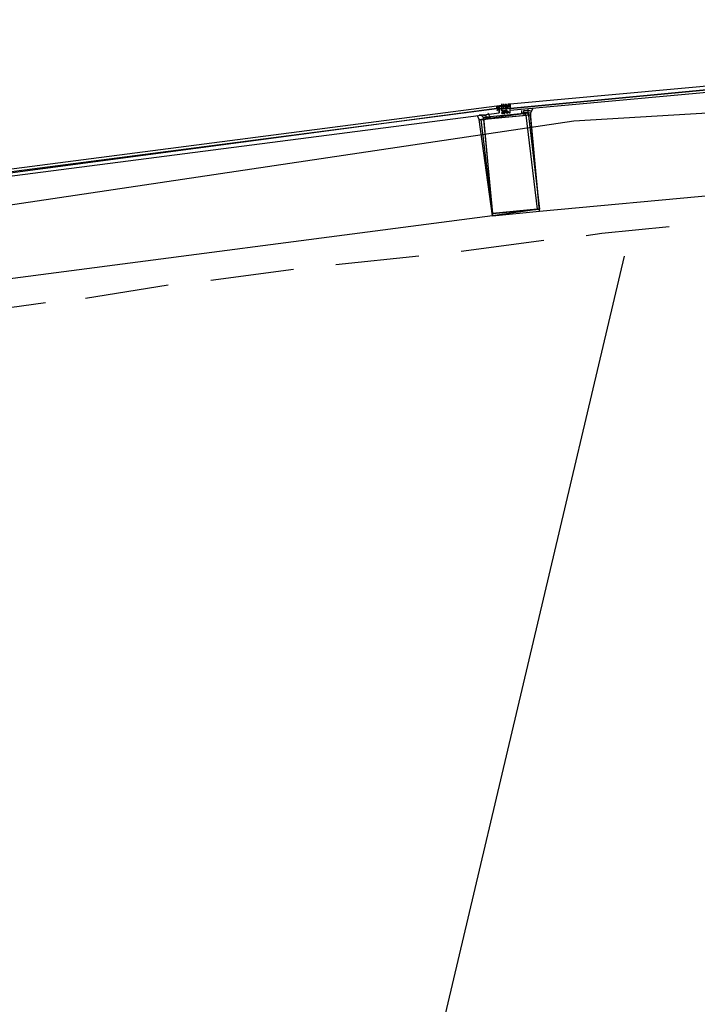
# Model space of a CAD drawing. Header units: feet. Extents: x -79 to 198, y -22 to 181.
# Tile 133 of 203: x 72.73 to 76.77, y 148.1 to 153.97. Entities that reach past the tile are written whole.
import ezdxf

# ---------------------------------------------------------------- set-up
doc = ezdxf.new("R2010")
doc.units = ezdxf.units.FT
doc.layers.add('A-AREA-UNIDAD', color=30, linetype='CONTINUOUS')
doc.layers.add('A-LINEA', color=7, linetype='CONTINUOUS')

msp = doc.modelspace()

# ---------------------------------------------------------------- linework, layer by layer
at = {"layer": 'A-AREA-UNIDAD'}
msp.add_lwpolyline([(86.112, 153.9733), (76.032, 153.3689), (67.2, 152.0533), (60.16, 150.4533), (60.08, 150.2578), (59.44, 150.2578), (56.48, 149.4222)], dxfattribs=at)
at = {"layer": 'A-LINEA'}
for p, q in [((75.5733, 153.4578), (75.5867, 153.4578)), ((75.5733, 153.4578), (75.5733, 153.4578)), ((75.5733, 153.4444), (75.5733, 153.4444)), ((75.5733, 153.4311), (75.5867, 153.4444)), ((75.5867, 153.4444), (75.5733, 153.4444)), ((75.5867, 153.4444), (75.5733, 153.4444)), ((75.5867, 153.4444), (75.5733, 153.4444)), ((75.5751, 153.4597), (75.6326, 153.4672)), ((75.5867, 153.4578), (75.5867, 153.4578)), ((75.5867, 153.4578), (75.5867, 153.4578)), ((75.5867, 153.4578), (75.5867, 153.4578)), ((75.5867, 153.4578), (75.5867, 153.4578)), ((75.5867, 153.4578), (75.5867, 153.4578)), ((75.5867, 153.4578), (75.5867, 153.4578)), ((75.5867, 153.4578), (75.5867, 153.4578)), ((75.5867, 153.4578), (75.5867, 153.4578)), ((75.5867, 153.4578), (75.5867, 153.4578)), ((75.5867, 153.4578), (75.5867, 153.4444)), ((75.5867, 153.4578), (75.5867, 153.4578)), ((75.5867, 153.4578), (75.5867, 153.4578)), ((75.5867, 153.4578), (75.6, 153.4578)), ((75.5867, 153.4578), (75.5867, 153.4444)), ((75.5867, 153.4578), (75.5867, 153.4578)), ((75.5867, 153.4578), (75.5867, 153.4578)), ((75.5867, 153.4578), (75.5867, 153.4578)), ((75.5867, 153.4578), (75.5867, 153.4578)), ((75.5867, 153.4578), (75.5867, 153.4578)), ((75.5867, 153.4578), (75.5867, 153.4578)), ((75.5867, 153.4578), (75.5867, 153.4578)), ((75.6, 153.4578), (75.5867, 153.4578)), ((75.5867, 153.4578), (75.5867, 153.4578)), ((75.5867, 153.4578), (75.5867, 153.4578)), ((75.5867, 153.4578), (75.5867, 153.4578)), ((75.5867, 153.4578), (75.5867, 153.4578)), ((75.5867, 153.4578), (75.5867, 153.4578)), ((75.5867, 153.4578), (75.5867, 153.4578)), ((75.5867, 153.4444), (75.5867, 153.4578)), ((75.5867, 153.4444), (75.5867, 153.4444)), ((75.5867, 153.4444), (75.5867, 153.4444)), ((75.5867, 153.4444), (75.5867, 153.4444)), ((75.5867, 153.4444), (75.5867, 153.4444)), ((75.5867, 153.4444), (75.5867, 153.4444)), ((75.5867, 153.4444), (75.5867, 153.4444)), ((75.5867, 153.4444), (75.5867, 153.4444)), ((75.5867, 153.4444), (75.5867, 153.4444)), ((75.5867, 153.4444), (75.5867, 153.4444)), ((75.5867, 153.4444), (75.6, 153.4444)), ((75.5867, 153.4444), (75.5867, 153.4444)), ((75.5867, 153.4444), (75.5867, 153.4444)), ((75.5867, 153.4444), (75.6, 153.4444)), ((75.5867, 153.4444), (75.5867, 153.4444)), ((75.5867, 153.4444), (75.5867, 153.4444)), ((75.5867, 153.4444), (75.6, 153.4444)), ((75.5867, 153.4444), (75.5867, 153.4444)), ((75.5867, 153.4444), (75.5867, 153.4444)), ((75.5867, 153.4444), (75.5867, 153.4444)), ((75.5867, 153.4444), (75.5867, 153.4444)), ((75.5867, 153.4444), (75.5867, 153.4444)), ((75.5867, 153.4444), (75.5867, 153.4311)), ((75.5867, 153.4444), (75.5867, 153.4311)), ((75.5867, 153.4444), (75.5867, 153.4444)), ((75.5867, 153.4444), (75.5867, 153.4444)), ((75.5867, 153.4444), (75.5867, 153.4444)), ((75.5867, 153.4444), (75.5867, 153.4444)), ((75.5867, 153.4444), (75.5867, 153.4444)), ((75.5867, 153.4444), (75.5867, 153.4444)), ((75.5987, 153.4604), (75.6564, 153.4658)), ((75.6, 153.4711), (75.6, 153.4578)), ((75.6, 153.4578), (75.6, 153.4578)), ((75.6, 153.4578), (75.6, 153.4578)), ((75.6, 153.4578), (75.6, 153.4578)), ((75.6, 153.4578), (75.6, 153.4578)), ((75.6, 153.4578), (75.6, 153.4578)), ((75.6, 153.4578), (75.6, 153.4578)), ((75.6, 153.4578), (75.6, 153.4578)), ((75.6, 153.4578), (75.6, 153.4578)), ((75.6, 153.4578), (75.6, 153.4578)), ((75.6, 153.4578), (75.6, 153.4578)), ((75.6, 153.4578), (75.6133, 153.4578)), ((75.6, 153.4578), (75.6, 153.4578)), ((75.6, 153.4578), (75.6133, 153.4578)), ((75.6, 153.4578), (75.6, 153.4578)), ((75.6, 153.4578), (75.6, 153.4578)), ((75.6, 153.4578), (75.6, 153.4578)), ((75.6, 153.4578), (75.6, 153.4578)), ((75.6, 153.4578), (75.6, 153.4578)), ((75.6, 153.4578), (75.6, 153.4578)), ((75.6, 153.4578), (75.6, 153.4578)), ((75.6, 153.4578), (75.6, 153.4578)), ((75.6, 153.4578), (75.6, 153.4578)), ((75.6, 153.4578), (75.6, 153.4578)), ((75.6, 153.4578), (75.6, 153.4578)), ((75.6133, 153.4578), (75.6, 153.4578)), ((75.6, 153.4578), (75.6, 153.4578)), ((75.6, 153.4578), (75.6, 153.4578)), ((75.6, 153.4444), (75.6, 153.4578)), ((75.6, 153.4578), (75.6, 153.4578)), ((75.6, 153.4578), (75.6, 153.4578)), ((75.6, 153.4578), (75.6, 153.4578)), ((75.6, 153.4578), (75.6, 153.4578)), ((75.6, 153.4578), (75.6, 153.4578)), ((75.6, 153.4578), (75.6, 153.4578)), ((75.6, 153.4578), (75.6, 153.4578)), ((75.6, 153.4578), (75.6, 153.4578)), ((75.6133, 153.4578), (75.6, 153.4578)), ((75.6, 153.4578), (75.6, 153.4578)), ((75.6133, 153.4578), (75.6, 153.4578)), ((75.6, 153.4578), (75.6, 153.4578)), ((75.6, 153.4578), (75.6, 153.4578)), ((75.6133, 153.4578), (75.6, 153.4578)), ((75.6, 153.4578), (75.6, 153.4578)), ((75.6, 153.4578), (75.6, 153.4578)), ((75.6133, 153.4578), (75.6, 153.4578)), ((75.6, 153.4578), (75.6, 153.4578)), ((75.6, 153.4578), (75.6, 153.4578)), ((75.6, 153.4578), (75.6, 153.4578)), ((75.6, 153.4578), (75.6, 153.4578)), ((75.6, 153.4578), (75.6, 153.4578)), ((75.6, 153.4578), (75.6133, 153.4578)), ((75.6, 153.4578), (75.6133, 153.4578)), ((75.6, 153.4444), (75.6, 153.4444)), ((75.6, 153.4311), (75.6, 153.4444)), ((75.6, 153.4444), (75.6, 153.4444)), ((75.6, 153.4444), (75.6, 153.4444)), ((75.6, 153.4444), (75.6, 153.4444)), ((75.6, 153.4444), (75.6, 153.4444)), ((75.6, 153.4444), (75.6133, 153.4444)), ((75.6, 153.4444), (75.6, 153.4444)), ((75.6, 153.4444), (75.6, 153.4444)), ((75.6, 153.4444), (75.6, 153.4444)), ((75.6, 153.4444), (75.6, 153.4444)), ((75.6, 153.4444), (75.6, 153.4444)), ((75.6, 153.4444), (75.6133, 153.4444)), ((75.6, 153.4444), (75.6, 153.4444)), ((75.6, 153.4444), (75.6, 153.4444)), ((75.6, 153.4444), (75.6, 153.4444)), ((75.6, 153.4444), (75.6, 153.4444)), ((75.6, 153.4444), (75.6, 153.4444)), ((75.6, 153.4444), (75.6, 153.4444)), ((75.6, 153.4444), (75.6, 153.4444)), ((75.6, 153.4444), (75.6, 153.4444)), ((75.6, 153.4444), (75.6, 153.4444)), ((75.6, 153.4444), (75.6133, 153.4444)), ((75.6, 153.4444), (75.6, 153.4444)), ((75.6, 153.4444), (75.6, 153.4444)), ((75.6, 153.4444), (75.6, 153.4444)), ((75.6, 153.4444), (75.6, 153.4444)), ((75.6, 153.4444), (75.6, 153.4444)), ((75.6, 153.4444), (75.6, 153.4444)), ((75.6, 153.4444), (75.6, 153.4444)), ((75.6, 153.4444), (75.6, 153.4444)), ((75.6, 153.4444), (75.6, 153.4444)), ((75.6, 153.4444), (75.6, 153.4444)), ((75.6133, 153.4444), (75.6, 153.4444)), ((75.6, 153.4444), (75.6, 153.4444)), ((75.6, 153.4444), (75.6, 153.4444)), ((75.6, 153.4444), (75.6, 153.4444)), ((75.6, 153.4444), (75.6, 153.4444)), ((75.6, 153.4444), (75.6, 153.4444)), ((75.6, 153.4444), (75.6, 153.4444)), ((75.6, 153.4444), (75.6, 153.4444)), ((75.6, 153.4444), (75.6, 153.4444)), ((75.6, 153.4444), (75.6, 153.4444)), ((75.6133, 153.4444), (75.6, 153.4444)), ((75.6, 153.4444), (75.6, 153.4444)), ((75.6133, 153.4578), (75.6133, 153.4711)), ((75.6133, 153.4711), (75.6133, 153.4578)), ((75.6133, 153.4578), (75.6133, 153.4578)), ((75.6133, 153.4578), (75.6133, 153.4578)), ((75.6133, 153.4578), (75.6267, 153.4578)), ((75.6133, 153.4578), (75.6133, 153.4578)), ((75.6133, 153.4578), (75.6133, 153.4578)), ((75.6133, 153.4578), (75.6133, 153.4578)), ((75.6133, 153.4578), (75.6133, 153.4578)), ((75.6133, 153.4578), (75.6133, 153.4578)), ((75.6133, 153.4578), (75.6133, 153.4578)), ((75.6133, 153.4578), (75.6133, 153.4578)), ((75.6133, 153.4578), (75.6133, 153.4578)), ((75.6133, 153.4578), (75.6133, 153.4578)), ((75.6133, 153.4578), (75.6133, 153.4578)), ((75.6133, 153.4578), (75.6133, 153.4578)), ((75.6133, 153.4578), (75.6133, 153.4578)), ((75.6133, 153.4444), (75.6133, 153.4578)), ((75.6133, 153.4578), (75.6133, 153.4578)), ((75.6133, 153.4578), (75.6133, 153.4578)), ((75.6133, 153.4578), (75.6133, 153.4578)), ((75.6133, 153.4578), (75.6133, 153.4578)), ((75.6133, 153.4578), (75.6133, 153.4578)), ((75.6133, 153.4578), (75.6133, 153.4578)), ((75.6267, 153.4578), (75.6133, 153.4578)), ((75.6133, 153.4578), (75.6133, 153.4578)), ((75.6267, 153.4578), (75.6133, 153.4578)), ((75.6133, 153.4578), (75.6133, 153.4578)), ((75.6267, 153.4578), (75.6133, 153.4578)), ((75.6133, 153.4578), (75.6133, 153.4578)), ((75.6133, 153.4578), (75.6133, 153.4578)), ((75.6133, 153.4578), (75.6133, 153.4578)), ((75.6133, 153.4578), (75.6133, 153.4578)), ((75.6133, 153.4578), (75.6133, 153.4578)), ((75.6133, 153.4578), (75.6133, 153.4578)), ((75.6133, 153.4578), (75.6133, 153.4578)), ((75.6133, 153.4578), (75.6133, 153.4578)), ((75.6133, 153.4578), (75.6133, 153.4578)), ((75.6133, 153.4578), (75.6133, 153.4578)), ((75.6267, 153.4578), (75.6133, 153.4578)), ((75.6133, 153.4444), (75.6133, 153.4578)), ((75.6133, 153.4578), (75.6133, 153.4578)), ((75.6133, 153.4444), (75.6133, 153.4444)), ((75.6133, 153.4444), (75.6133, 153.4444)), ((75.6133, 153.4444), (75.6267, 153.4444)), ((75.6133, 153.4444), (75.6133, 153.4444)), ((75.6133, 153.4444), (75.6133, 153.4444)), ((75.6133, 153.4444), (75.6133, 153.4444)), ((75.6133, 153.4444), (75.6133, 153.4444)), ((75.6133, 153.4444), (75.6133, 153.4444)), ((75.6133, 153.4444), (75.6133, 153.4444)), ((75.6133, 153.4444), (75.6133, 153.4444)), ((75.6133, 153.4444), (75.6133, 153.4444)), ((75.6133, 153.4444), (75.6133, 153.4444)), ((75.6133, 153.4444), (75.6133, 153.4444)), ((75.6133, 153.4444), (75.6133, 153.4444)), ((75.6133, 153.4444), (75.6133, 153.4444)), ((75.6133, 153.4444), (75.6133, 153.4444)), ((75.6133, 153.4444), (75.6133, 153.4444)), ((75.6133, 153.4444), (75.6133, 153.4444)), ((75.6133, 153.4444), (75.6133, 153.4444)), ((75.6133, 153.4444), (75.6133, 153.4444)), ((75.6133, 153.4444), (75.6133, 153.4444)), ((75.6133, 153.4444), (75.6133, 153.4444)), ((75.6133, 153.4444), (75.6267, 153.4444)), ((75.6267, 153.4444), (75.6133, 153.4444)), ((75.6133, 153.4444), (75.6133, 153.4444)), ((75.6133, 153.4444), (75.6133, 153.4444)), ((75.6267, 153.4444), (75.6133, 153.4444)), ((75.6133, 153.4444), (75.6133, 153.4444)), ((75.6133, 153.4444), (75.6133, 153.4444)), ((75.6133, 153.4444), (75.6133, 153.4444)), ((75.6133, 153.4444), (75.6133, 153.4444)), ((75.6133, 153.4444), (75.6133, 153.4444)), ((75.6133, 153.4444), (75.6133, 153.4444)), ((75.6133, 153.4444), (75.6133, 153.4444)), ((75.6133, 153.4444), (75.6133, 153.4444)), ((75.6133, 153.4444), (75.6133, 153.4444)), ((75.6133, 153.4444), (75.6133, 153.4444)), ((75.6133, 153.4444), (75.6133, 153.4444)), ((75.6133, 153.4444), (75.6133, 153.4444)), ((75.6133, 153.4444), (75.6133, 153.4444)), ((75.6267, 153.4444), (75.6133, 153.4444)), ((75.6133, 153.4444), (75.6133, 153.4444)), ((75.6133, 153.4444), (75.6133, 153.4444)), ((75.6267, 153.4444), (75.6133, 153.4444)), ((75.6133, 153.4444), (75.6133, 153.4444)), ((75.6133, 153.4444), (75.6133, 153.4444)), ((75.6133, 153.4444), (75.6133, 153.4444)), ((75.6133, 153.4444), (75.6133, 153.4444)), ((75.6133, 153.4444), (75.6133, 153.4444)), ((75.6133, 153.4444), (75.6133, 153.4444)), ((75.6133, 153.4444), (75.6133, 153.4444)), ((75.6133, 153.4444), (75.6133, 153.4444)), ((75.6133, 153.4444), (75.6133, 153.4444)), ((75.6133, 153.4444), (75.6133, 153.4444)), ((75.6267, 153.4578), (75.6267, 153.4711)), ((75.6267, 153.4578), (75.6267, 153.4711)), ((75.6267, 153.4711), (75.6267, 153.4711)), ((75.6267, 153.4711), (75.6267, 153.4711)), ((75.6267, 153.4711), (75.6267, 153.4711)), ((75.6267, 153.4711), (75.6267, 153.4711)), ((75.6267, 153.4711), (75.6267, 153.4578)), ((75.6267, 153.4578), (75.6267, 153.4578)), ((75.6267, 153.4578), (75.6267, 153.4578)), ((75.6267, 153.4578), (75.6267, 153.4578)), ((75.6267, 153.4578), (75.6267, 153.4578)), ((75.6267, 153.4578), (75.6267, 153.4578)), ((75.6267, 153.4578), (75.6267, 153.4578)), ((75.6267, 153.4578), (75.6267, 153.4578)), ((75.6267, 153.4578), (75.6267, 153.4578)), ((75.6267, 153.4578), (75.6267, 153.4578)), ((75.6267, 153.4578), (75.6267, 153.4578)), ((75.6267, 153.4444), (75.6267, 153.4578)), ((75.6267, 153.4578), (75.6267, 153.4578)), ((75.6267, 153.4578), (75.6267, 153.4578)), ((75.6267, 153.4578), (75.6267, 153.4578)), ((75.6267, 153.4578), (75.6267, 153.4578)), ((75.6267, 153.4578), (75.6267, 153.4578)), ((75.6267, 153.4578), (75.6267, 153.4578)), ((75.6267, 153.4578), (75.6267, 153.4578)), ((75.6267, 153.4578), (75.6267, 153.4578)), ((75.6267, 153.4578), (75.6267, 153.4578)), ((75.6267, 153.4578), (75.6267, 153.4578)), ((75.6267, 153.4578), (75.6267, 153.4578)), ((75.6267, 153.4578), (75.6267, 153.4578)), ((75.6267, 153.4578), (75.6267, 153.4578)), ((75.6267, 153.4578), (75.6267, 153.4578)), ((75.6267, 153.4578), (75.6267, 153.4578)), ((75.6267, 153.4578), (75.6267, 153.4578)), ((75.6267, 153.4578), (75.6267, 153.4578)), ((75.6267, 153.4578), (75.6267, 153.4578)), ((75.6267, 153.4578), (75.6267, 153.4578)), ((75.6267, 153.4578), (75.6267, 153.4578)), ((75.6267, 153.4578), (75.6267, 153.4578)), ((75.6267, 153.4578), (75.6267, 153.4578)), ((75.6267, 153.4578), (75.6267, 153.4578)), ((75.6267, 153.4578), (75.6267, 153.4578)), ((75.6267, 153.4578), (75.6267, 153.4578)), ((75.6267, 153.4578), (75.6267, 153.4578)), ((75.6267, 153.4578), (75.6267, 153.4578)), ((75.6267, 153.4578), (75.6267, 153.4578)), ((75.6267, 153.4578), (75.6267, 153.4578)), ((75.6267, 153.4578), (75.6267, 153.4578)), ((75.6267, 153.4578), (75.6267, 153.4578)), ((75.6267, 153.4578), (75.6267, 153.4578)), ((75.6267, 153.4578), (75.6267, 153.4578)), ((75.6267, 153.4578), (75.6267, 153.4578)), ((75.6267, 153.4578), (75.6267, 153.4578)), ((75.6267, 153.4578), (75.6267, 153.4578)), ((75.6267, 153.4578), (75.6267, 153.4578)), ((75.6267, 153.4578), (75.64, 153.4578)), ((75.6267, 153.4578), (75.6267, 153.4444)), ((75.6267, 153.4578), (75.6267, 153.4578)), ((75.6267, 153.4578), (75.6267, 153.4578)), ((75.6267, 153.4578), (75.6267, 153.4578)), ((75.6267, 153.4578), (75.6267, 153.4578)), ((75.6267, 153.4578), (75.6267, 153.4578)), ((75.6267, 153.4578), (75.6267, 153.4578)), ((75.6267, 153.4444), (75.64, 153.4578)), ((75.6267, 153.4578), (75.6267, 153.4578)), ((75.6267, 153.4578), (75.6267, 153.4578)), ((75.6267, 153.4578), (75.6267, 153.4578)), ((75.6267, 153.4578), (75.6267, 153.4578)), ((75.6267, 153.4578), (75.6267, 153.4578)), ((75.6267, 153.4444), (75.6267, 153.4444)), ((75.6267, 153.4444), (75.6267, 153.4444)), ((75.6267, 153.4444), (75.6267, 153.4444)), ((75.6267, 153.4444), (75.6267, 153.4444)), ((75.6267, 153.4444), (75.6267, 153.4444)), ((75.6267, 153.4444), (75.6267, 153.4444)), ((75.6267, 153.4444), (75.64, 153.4444)), ((75.6267, 153.4444), (75.6267, 153.4444)), ((75.6267, 153.4444), (75.6267, 153.4444)), ((75.6267, 153.4444), (75.64, 153.4444)), ((75.6267, 153.4444), (75.6267, 153.4444)), ((75.6267, 153.4444), (75.6267, 153.4311)), ((75.6267, 153.4444), (75.6267, 153.4444)), ((75.6267, 153.4444), (75.6267, 153.4311)), ((75.6267, 153.4444), (75.6267, 153.4444)), ((75.6267, 153.4444), (75.6267, 153.4444)), ((75.6267, 153.4444), (75.6267, 153.4444)), ((75.6267, 153.4444), (75.6267, 153.4444)), ((75.6267, 153.4444), (75.6267, 153.4444)), ((75.6267, 153.4444), (75.6267, 153.4444)), ((75.6267, 153.4444), (75.6267, 153.4444)), ((75.6267, 153.4444), (75.6267, 153.4444)), ((75.6267, 153.4444), (75.6267, 153.4444)), ((75.6267, 153.4444), (75.6267, 153.4444)), ((75.6267, 153.4444), (75.6267, 153.4444)), ((75.6267, 153.4444), (75.6267, 153.4444)), ((75.6267, 153.4444), (75.6267, 153.4444)), ((75.6267, 153.4444), (75.6267, 153.4444)), ((75.6267, 153.4444), (75.6267, 153.4444)), ((75.6267, 153.4444), (75.6267, 153.4444)), ((75.6267, 153.4444), (75.6267, 153.4444)), ((75.6267, 153.4444), (75.6267, 153.4444)), ((75.6267, 153.4444), (75.6267, 153.4444)), ((75.6267, 153.4444), (75.6267, 153.4444)), ((75.64, 153.4711), (75.64, 153.4711)), ((75.64, 153.4711), (75.64, 153.4711)), ((75.64, 153.4711), (75.64, 153.4711)), ((75.64, 153.4711), (75.6533, 153.4711)), ((75.64, 153.4711), (75.6533, 153.4711)), ((75.64, 153.4711), (75.64, 153.4578)), ((75.64, 153.4711), (75.64, 153.4711)), ((75.64, 153.4711), (75.64, 153.4578)), ((75.64, 153.4711), (75.64, 153.4711)), ((75.64, 153.4711), (75.64, 153.4711)), ((75.64, 153.4578), (75.64, 153.4711)), ((75.64, 153.4444), (75.64, 153.4578)), ((75.64, 153.4578), (75.64, 153.4578)), ((75.64, 153.4578), (75.64, 153.4578)), ((75.64, 153.4578), (75.64, 153.4578)), ((75.64, 153.4578), (75.64, 153.4578)), ((75.64, 153.4578), (75.64, 153.4578)), ((75.64, 153.4578), (75.64, 153.4578)), ((75.64, 153.4578), (75.64, 153.4578)), ((75.64, 153.4578), (75.64, 153.4578)), ((75.64, 153.4578), (75.64, 153.4578)), ((75.64, 153.4578), (75.64, 153.4578)), ((75.64, 153.4578), (75.64, 153.4578)), ((75.64, 153.4578), (75.64, 153.4578)), ((75.64, 153.4578), (75.64, 153.4578)), ((75.64, 153.4578), (75.6533, 153.4578)), ((75.64, 153.4578), (75.64, 153.4578)), ((75.64, 153.4578), (75.64, 153.4578)), ((75.64, 153.4578), (75.6533, 153.4578)), ((75.64, 153.4578), (75.64, 153.4578)), ((75.64, 153.4578), (75.64, 153.4578)), ((75.64, 153.4578), (75.64, 153.4578)), ((75.64, 153.4578), (75.64, 153.4578)), ((75.64, 153.4578), (75.64, 153.4578)), ((75.64, 153.4578), (75.64, 153.4578)), ((75.64, 153.4578), (75.64, 153.4578)), ((75.64, 153.4578), (75.64, 153.4578)), ((75.64, 153.4578), (75.64, 153.4578)), ((75.64, 153.4578), (75.64, 153.4578)), ((75.64, 153.4578), (75.64, 153.4578)), ((75.64, 153.4578), (75.64, 153.4578)), ((75.64, 153.4578), (75.64, 153.4578)), ((75.64, 153.4578), (75.64, 153.4578)), ((75.64, 153.4444), (75.64, 153.4444)), ((75.64, 153.4444), (75.64, 153.4444)), ((75.64, 153.4444), (75.64, 153.4444)), ((75.6533, 153.4444), (75.64, 153.4444)), ((75.64, 153.4444), (75.64, 153.4444)), ((75.64, 153.4444), (75.64, 153.4444)), ((75.64, 153.4444), (75.64, 153.4444)), ((75.64, 153.4444), (75.64, 153.4444)), ((75.64, 153.4444), (75.64, 153.4444)), ((75.64, 153.4444), (75.64, 153.4444)), ((75.6533, 153.4444), (75.64, 153.4444)), ((75.64, 153.4444), (75.64, 153.4444)), ((75.64, 153.4444), (75.64, 153.4444)), ((75.64, 153.4444), (75.64, 153.4444)), ((75.64, 153.4444), (75.64, 153.4444)), ((75.64, 153.4444), (75.64, 153.4444)), ((75.64, 153.4444), (75.64, 153.4444)), ((75.64, 153.4444), (75.64, 153.4444)), ((75.64, 153.4444), (75.64, 153.4444)), ((75.64, 153.4444), (75.64, 153.4444)), ((75.64, 153.4444), (75.64, 153.4444)), ((75.64, 153.4444), (75.64, 153.4444)), ((75.64, 153.4444), (75.64, 153.4444)), ((75.64, 153.4444), (75.64, 153.4444)), ((75.64, 153.4444), (75.64, 153.4444)), ((75.64, 153.4444), (75.64, 153.4444)), ((75.64, 153.4444), (75.64, 153.4444)), ((75.64, 153.4444), (75.64, 153.4444)), ((75.64, 153.4444), (75.64, 153.4444)), ((75.64, 153.4444), (75.64, 153.4444)), ((75.64, 153.4444), (75.64, 153.4444)), ((75.64, 153.4444), (75.64, 153.4444)), ((75.64, 153.4444), (75.64, 153.4444)), ((75.64, 153.4444), (75.64, 153.4444)), ((75.6533, 153.4711), (75.6533, 153.4711)), ((75.6533, 153.4711), (75.6533, 153.4578)), ((75.6533, 153.4711), (75.6533, 153.4711)), ((75.6533, 153.4711), (75.6533, 153.4711)), ((75.6533, 153.4444), (75.6533, 153.4578)), ((75.6533, 153.4578), (75.6533, 153.4578)), ((75.6533, 153.4578), (75.6533, 153.4578)), ((75.6533, 153.4578), (75.6533, 153.4578)), ((75.6533, 153.4578), (75.6533, 153.4578)), ((75.6533, 153.4578), (75.6533, 153.4578)), ((75.6533, 153.4578), (75.6533, 153.4578)), ((75.6533, 153.4578), (75.6533, 153.4578)), ((75.6533, 153.4578), (75.6533, 153.4578)), ((75.6533, 153.4578), (75.6533, 153.4578)), ((75.6533, 153.4578), (75.6533, 153.4578)), ((75.6533, 153.4578), (75.6533, 153.4578)), ((75.6533, 153.4578), (75.6533, 153.4578)), ((75.6533, 153.4578), (75.6533, 153.4578)), ((75.6533, 153.4578), (75.6533, 153.4444)), ((75.6533, 153.4578), (75.6533, 153.4578)), ((75.6533, 153.4578), (75.6533, 153.4578)), ((75.6533, 153.4578), (75.6533, 153.4578)), ((75.6533, 153.4578), (75.6533, 153.4578)), ((75.6533, 153.4444), (75.6533, 153.4444)), ((75.6533, 153.4444), (75.6533, 153.4444)), ((75.6533, 153.4444), (75.6533, 153.4444)), ((75.6533, 153.4444), (75.6533, 153.4444)), ((75.6533, 153.4444), (75.6533, 153.4444)), ((75.6533, 153.4444), (75.6533, 153.4444)), ((75.6533, 153.4444), (75.6533, 153.4444)), ((75.6533, 153.4311), (75.6533, 153.4444)), ((75.6533, 153.4311), (75.6533, 153.4444)), ((75.6533, 153.4444), (75.6533, 153.4444)), ((75.6533, 153.4444), (75.6533, 153.4444)), ((75.6533, 153.4444), (75.6533, 153.4444)), ((75.6533, 153.4444), (75.6533, 153.4444)), ((75.6533, 153.4444), (75.6533, 153.4444)), ((75.6533, 153.4444), (75.6533, 153.4444)), ((75.72, 153.4444), (75.72, 153.4444)), ((75.7467, 153.4444), (75.7467, 153.4444)), ((75.76, 153.4444), (75.76, 153.4444)), ((75.5067, 153.4178), (75.5067, 153.4178)), ((75.5867, 153.4311), (75.5867, 153.4311)), ((75.5867, 153.4311), (75.5867, 153.4311)), ((75.5867, 153.4311), (75.5867, 153.4311)), ((75.5867, 153.4311), (75.5867, 153.4311)), ((75.5867, 153.4311), (75.5867, 153.4311)), ((75.5867, 153.4311), (75.5867, 153.4311)), ((75.5867, 153.4311), (75.5867, 153.4311)), ((75.5867, 153.4178), (75.5867, 153.4311)), ((75.5867, 153.4311), (75.5867, 153.4311)), ((75.5867, 153.4311), (75.5867, 153.4311)), ((75.5867, 153.4311), (75.5867, 153.4311)), ((75.5867, 153.4311), (75.5867, 153.4311)), ((75.5867, 153.4311), (75.5867, 153.4311)), ((75.5867, 153.4311), (75.5867, 153.4311)), ((75.5867, 153.4311), (75.5867, 153.4311)), ((75.5867, 153.4311), (75.5867, 153.4178)), ((75.5867, 153.4178), (75.5867, 153.4178)), ((75.5867, 153.4178), (75.5867, 153.4178)), ((75.5867, 153.4178), (75.5867, 153.4178)), ((75.5867, 153.4178), (75.5867, 153.4178)), ((75.5867, 153.4178), (75.5867, 153.4178)), ((75.6, 153.4311), (75.6, 153.4311)), ((75.6, 153.4311), (75.6, 153.4311)), ((75.6, 153.4311), (75.6, 153.4311)), ((75.6133, 153.4311), (75.6, 153.4311)), ((75.6, 153.4311), (75.6, 153.4311)), ((75.6133, 153.4311), (75.6, 153.4178)), ((75.6, 153.4311), (75.6, 153.4311)), ((75.6, 153.4311), (75.6, 153.4311)), ((75.6, 153.4311), (75.6, 153.4311)), ((75.6, 153.4311), (75.6133, 153.4311)), ((75.6, 153.4311), (75.6133, 153.4311)), ((75.6, 153.4178), (75.6, 153.4178)), ((75.6, 153.4178), (75.6133, 153.4178)), ((75.6133, 153.4311), (75.6133, 153.4311)), ((75.6133, 153.4311), (75.6133, 153.4311)), ((75.6133, 153.4311), (75.6133, 153.4311)), ((75.6133, 153.4311), (75.6133, 153.4311)), ((75.6267, 153.4311), (75.6267, 153.4311)), ((75.6267, 153.4311), (75.6267, 153.4311)), ((75.6267, 153.4311), (75.6267, 153.4311)), ((75.6267, 153.4311), (75.6267, 153.4311)), ((75.6267, 153.4311), (75.6267, 153.4311)), ((75.6267, 153.4178), (75.64, 153.4178)), ((75.64, 153.4178), (75.64, 153.4178)), ((75.6533, 153.4311), (75.6533, 153.4311)), ((75.6533, 153.4311), (75.6533, 153.4311)), ((75.6533, 153.4311), (75.6533, 153.4311)), ((75.6533, 153.4311), (75.6533, 153.4311)), ((75.6533, 153.4311), (75.6533, 153.4311)), ((75.6533, 153.4311), (75.6533, 153.4311)), ((75.6533, 153.4311), (75.6533, 153.4311)), ((75.6533, 153.4311), (75.6533, 153.4311)), ((75.6533, 153.4311), (75.6533, 153.4311)), ((75.6533, 153.4311), (75.6533, 153.4311)), ((75.6533, 153.4311), (75.6533, 153.4311)), ((75.6533, 153.4311), (75.6533, 153.4311)), ((75.6533, 153.4178), (75.6533, 153.4178)), ((75.7333, 153.4178), (75.7333, 153.4044)), ((75.7467, 153.4311), (75.76, 153.4311)), ((75.7467, 153.4178), (75.7467, 153.4178)), ((75.76, 153.4311), (75.7733, 153.4311)), ((75.8267, 152.8311), (79.52, 153.1778)), ((75.5467, 152.8044), (71.8667, 152.3244)), ((75.8533, 152.6578), (75.36, 152.5911)), ((76.3333, 152.5644), (74.56, 145.0711)), ((75.1067, 152.5644), (74.6133, 152.5111)), ((74.36, 152.4844), (73.8667, 152.4178)), ((73.6133, 152.3911), (73.12, 152.3111)), ((72.88, 152.2844), (72.3867, 152.2178))]:
    msp.add_line(p, q, dxfattribs=at)
for points in [[(75.6533, 153.4711), (79.5867, 153.8311), (79.5867, 153.8178), (75.6533, 153.4444), (75.6533, 153.4578), (75.6533, 153.4711)], [(75.6533, 153.4444), (79.5867, 153.8178), (79.5867, 153.8044), (79.5867, 153.7911), (75.6533, 153.4311), (75.6533, 153.4444)], [(75.5733, 153.4578), (71.6667, 152.9511), (71.6667, 152.9378), (75.5733, 153.4444), (75.5733, 153.4578)], [(75.5867, 153.4311), (75.5733, 153.4444), (71.6667, 152.9244), (71.6667, 152.9111), (75.5867, 153.4178), (75.5867, 153.4311)], [(75.5867, 153.4178), (75.5867, 153.4311), (75.5733, 153.4444), (75.5867, 153.4444), (75.5733, 153.4578)], [(75.5867, 153.4444), (75.5867, 153.4444), (75.5867, 153.4578), (75.5867, 153.4578)], [(75.6, 153.4578), (75.6, 153.4444), (75.6, 153.4578)], [(75.6, 153.4578), (75.6133, 153.4578), (75.6133, 153.4444)], [(75.6, 153.4578), (75.6, 153.4444), (75.6, 153.4311), (75.6133, 153.4178)], [(75.6133, 153.4578), (75.6133, 153.4444), (75.6133, 153.4578)], [(75.6133, 153.4578), (75.6133, 153.4444), (75.6133, 153.4578)], [(75.6267, 153.4711), (75.6267, 153.4578), (75.64, 153.4444), (75.6267, 153.4444), (75.6267, 153.4311), (75.64, 153.4178)], [(75.6533, 153.4578), (75.6533, 153.4578), (75.64, 153.4578), (75.64, 153.4711)], [(75.6533, 153.4178), (75.6533, 153.4311), (75.6533, 153.4444), (75.6533, 153.4578), (75.6533, 153.4711)], [(75.72, 153.4311), (75.72, 153.4311), (75.72, 153.4311), (75.72, 153.4178), (75.72, 153.4178), (75.7333, 153.4178), (75.7333, 153.4178), (75.7333, 153.4178), (75.7333, 153.4178), (75.7333, 153.4044), (75.7467, 153.4044), (75.7467, 153.4044), (75.7467, 153.4178), (75.7467, 153.4178), (75.7467, 153.4178), (75.7467, 153.4178), (75.7467, 153.4178), (75.76, 153.4178), (75.76, 153.4178), (75.76, 153.4444), (75.76, 153.4444)], [(75.7333, 153.4444), (75.7333, 153.4444), (75.7333, 153.4444)], [(75.7867, 153.4444), (75.7733, 153.4178), (75.7733, 153.4178), (75.7733, 153.4178), (75.7733, 153.4178), (75.7733, 153.4044), (75.7733, 153.4044), (75.7733, 153.4044), (75.76, 153.4044), (75.76, 153.4044), (75.76, 153.4044), (75.76, 153.4044), (75.76, 153.4044), (75.76, 153.4178), (75.76, 153.4178), (75.7333, 153.4178), (75.7333, 153.4178), (75.7333, 153.4311), (75.7333, 153.4311), (75.7467, 153.4311)], [(75.7467, 153.4444), (75.7467, 153.4444), (75.7467, 153.4444)], [(75.7733, 153.4444), (75.7733, 153.4444), (75.7733, 153.4444)], [(75.4533, 153.4044), (75.4667, 153.3778), (75.4667, 153.3778), (75.48, 153.3778), (75.48, 153.3778), (75.48, 153.3778), (75.48, 153.3778), (75.48, 153.3778), (75.48, 153.3778), (75.48, 153.3778), (75.4933, 153.3778), (75.4933, 153.3778), (75.4933, 153.3778), (75.4933, 153.3778)], [(75.8267, 152.8444), (75.5467, 152.8044), (75.4667, 153.3778), (75.76, 153.4178), (75.8267, 152.8444)], [(75.4933, 153.4044), (75.48, 153.4044), (75.48, 153.4044), (75.4667, 153.4044), (75.4667, 153.4044), (75.4667, 153.4044)], [(75.52, 153.4178), (75.52, 153.4178), (75.52, 153.4178), (75.5333, 153.3911), (75.5333, 153.3911), (75.5067, 153.3911), (75.5067, 153.3911), (75.5067, 153.3911), (75.5067, 153.3911), (75.5067, 153.3911), (75.5067, 153.3778), (75.5067, 153.3778), (75.4933, 153.3778), (75.4933, 153.3911), (75.4933, 153.3911), (75.4933, 153.3911), (75.4933, 153.3911), (75.4933, 153.3911), (75.4933, 153.3911), (75.48, 153.4044), (75.48, 153.4044)], [(75.8133, 152.8444), (75.5467, 152.8178), (75.48, 153.3778), (75.7467, 153.4044), (75.8133, 152.8444)], [(75.5467, 152.8044), (75.8267, 152.8311), (75.7733, 153.4178), (75.4933, 153.3911), (75.5467, 152.8044)], [(75.4933, 153.4178), (75.4933, 153.4178), (75.4933, 153.4178)], [(75.4933, 153.4044), (75.4933, 153.4044), (75.5067, 153.4044), (75.5067, 153.4044), (75.5067, 153.3911), (75.5067, 153.3911), (75.4933, 153.3911), (75.4933, 153.3911)], [(75.5467, 152.8178), (75.8267, 152.8444), (75.7733, 153.4044), (75.4933, 153.3778), (75.5467, 152.8178)], [(75.5067, 153.4178), (75.5067, 153.4178), (75.5067, 153.4178)], [(75.6398, 153.4138), (75.618, 153.431), (75.6, 153.4097)], [(75.6531, 153.4142), (75.6309, 153.431), (75.6134, 153.4093)], [(75.7467, 153.4178), (75.7467, 153.4178), (75.7467, 153.4178)], [(76.6, 152.7378), (76.2, 152.6978), (76.1067, 152.6844)]]:
    msp.add_lwpolyline(points, dxfattribs=at)
for points in [[(75.5067, 153.3911), (75.5067, 153.3911), (75.5067, 153.3911), (75.5067, 153.3911)], [(75.76, 153.4178), (75.76, 153.4178), (75.76, 153.4044), (75.76, 153.4044)], [(75.48, 153.3778), (75.48, 153.3778), (75.48, 153.3778), (75.48, 153.3778)]]:
    msp.add_lwpolyline(points, close=True, dxfattribs=at)

doc.saveas('drawing.dxf')
